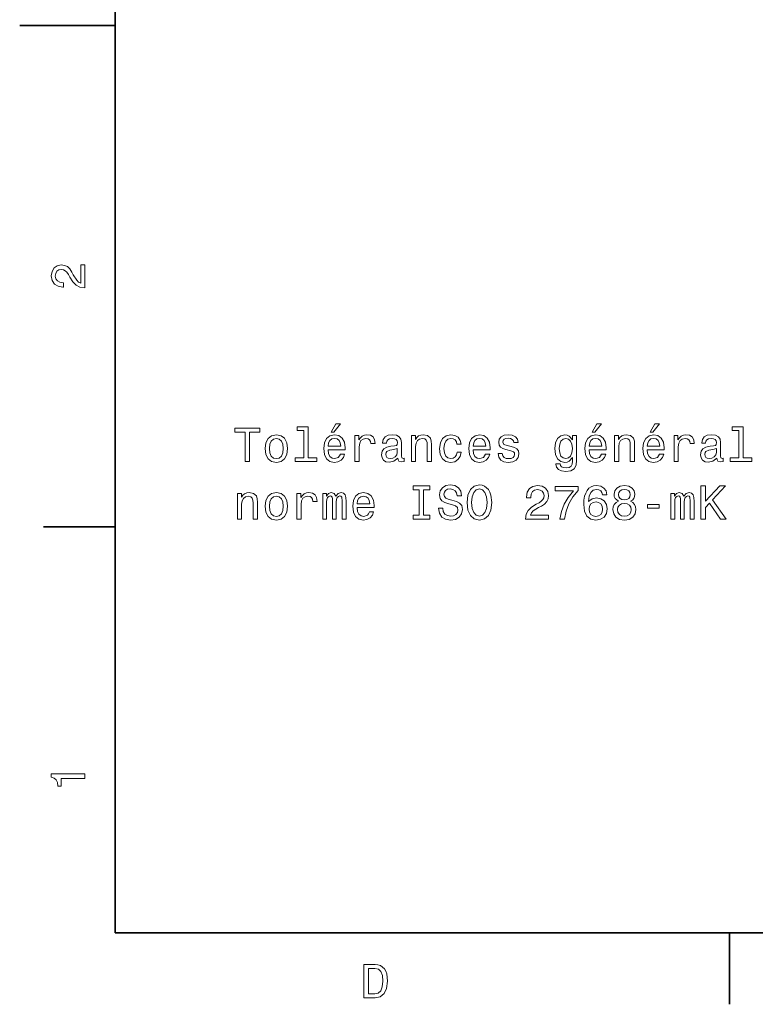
# Model space of a CAD drawing. Extents: x 0 to 297, y 0 to 210.
# Tile 1 of 8: x 0 to 77, y 2 to 106. Entities that reach past the tile are written whole.
import ezdxf

# ---------------------------------------------------------------- set-up
doc = ezdxf.new("R2010")
doc.units = 0

msp = doc.modelspace()

# ---------------------------------------------------------------- linework, layer by layer
at = {"color": 7, "lineweight": 35}
for p, q in [((10, 200), (10, 10)), ((10, 10), (287, 10))]:
    msp.add_line(p, q, dxfattribs=at)
at = {"color": 7, "lineweight": 35, "ltscale": 0.25}
msp.add_line((10, 105), (0, 105), dxfattribs=at)
at = {"color": 7, "lineweight": 35, "ltscale": 0.1875}
for p, q in [((10, 52.5), (2.5, 52.5)), ((74.300003, 10), (74.300003, 2.5))]:
    msp.add_line(p, q, dxfattribs=at)
at = {"color": 7, "lineweight": 13}
for points in [[(6.833213, 77.519447), (6.833213, 79.925072), (6.399496, 79.925072), (6.399496, 78.023773), (6.162464, 78.129684), (5.965778, 78.311241), (5.607709, 78.871033), (5.456412, 79.168587), (5.239553, 79.501442), (4.987392, 79.738472), (4.689842, 79.874641), (4.351945, 79.925072), (3.928314, 79.839333), (3.595461, 79.602303), (3.383646, 79.239189), (3.307997, 78.770172), (3.393732, 78.286018), (3.630764, 77.91787), (4.009006, 77.680832), (4.508286, 77.600143), (4.578891, 77.600143), (4.578891, 78.059074), (4.538545, 78.059074), (4.195605, 78.104462), (3.943444, 78.240631), (3.782061, 78.457489), (3.726585, 78.744957), (3.777017, 79.03746), (3.903098, 79.254318), (4.099784, 79.395531), (4.346902, 79.445961), (4.578891, 79.41066), (4.775577, 79.314842), (4.947046, 79.153458), (5.098343, 78.931557), (5.259727, 78.634003), (5.572406, 78.139771), (5.90526, 77.791786), (6.308718, 77.585014), (6.818084, 77.519447)], [(29.739603, 62.585827), (29.739603, 59.711189), (28.826778, 59.711189), (28.826778, 59.33799), (31.091187, 59.33799), (31.091187, 59.711189), (30.183407, 59.711189), (30.183407, 62.959026), (29.043636, 62.959026), (29.043636, 62.585827)], [(32.589027, 62.41436), (32.886578, 62.41436), (33.587585, 63.271706), (33.093349, 63.271706)], [(59.913231, 62.41436), (60.210781, 62.41436), (60.911789, 63.271706), (60.417553, 63.271706)], [(65.985275, 62.41436), (66.282822, 62.41436), (66.983833, 63.271706), (66.489594, 63.271706)], [(75.279938, 62.585827), (75.279938, 59.711189), (74.367119, 59.711189), (74.367119, 59.33799), (76.631531, 59.33799), (76.631531, 59.711189), (75.723747, 59.711189), (75.723747, 62.959026), (74.583977, 62.959026), (74.583977, 62.585827)], [(23.596951, 59.33799), (24.060928, 59.33799), (24.060928, 62.41436), (25.120007, 62.41436), (25.120007, 62.83799), (22.532831, 62.83799), (22.532831, 62.41436), (23.596951, 62.41436)], [(25.689892, 60.689575), (25.770582, 60.074303), (26.002571, 59.620411), (26.370728, 59.33799), (26.864964, 59.242168), (27.354156, 59.33799), (27.722311, 59.615368), (27.9543, 60.06926), (28.040035, 60.689575), (27.9543, 61.304848), (27.722311, 61.763783), (27.354156, 62.041161), (26.864964, 62.142025), (26.370728, 62.041161), (26.002571, 61.758739), (25.770582, 61.304848)], [(32.281387, 60.563496), (34.056606, 60.563496), (34.061649, 60.770267), (33.980957, 61.350239), (33.759056, 61.783955), (33.406029, 62.046204), (32.937008, 62.142025), (32.478077, 62.041161), (32.12505, 61.758739), (31.898106, 61.299805), (31.817413, 60.694618), (31.893063, 60.074303), (32.120007, 59.620411), (32.467987, 59.33799), (32.921879, 59.242168), (33.31525, 59.307732), (33.638016, 59.479198), (33.87505, 59.751534), (34.011215, 60.114647), (33.572456, 60.114647), (33.481678, 59.912918), (33.350555, 59.76162), (32.977356, 59.640583), (32.689892, 59.69606), (32.47303, 59.872574), (32.331821, 60.160034), (32.281387, 60.548363)], [(35.095512, 59.33799), (35.539314, 59.33799), (35.539314, 60.886261), (35.584702, 61.25946), (35.720871, 61.526749), (35.942772, 61.688133), (36.240322, 61.74361), (36.462227, 61.708305), (36.628651, 61.607441), (36.729515, 61.435974), (36.76482, 61.203983), (37.213669, 61.203983), (37.153149, 61.612484), (36.986721, 61.904991), (36.709343, 62.081505), (36.3311, 62.142025), (36.073898, 62.101677), (35.851994, 62.000813), (35.655308, 61.829346), (35.49897, 61.597355), (35.49897, 62.046204), (35.095512, 62.046204)], [(39.573898, 59.691017), (39.573898, 59.675884), (39.599113, 59.504417), (39.674759, 59.383377), (39.992485, 59.287556), (40.239601, 59.327904), (40.239601, 59.670841), (40.133698, 59.655712), (39.992485, 59.721275), (39.96727, 59.923004), (39.96727, 61.32502), (39.90675, 61.68309), (39.73024, 61.935253), (39.4226, 62.086548), (38.988884, 62.142025), (38.565254, 62.081505), (38.252571, 61.910034), (38.055885, 61.642746), (37.990326, 61.289719), (37.990326, 61.25946), (38.388741, 61.25946), (38.424042, 61.471275), (38.534992, 61.622574), (38.716549, 61.713348), (38.973755, 61.748653), (39.220871, 61.723438), (39.397385, 61.647789), (39.503292, 61.516663), (39.538597, 61.33511), (39.518421, 61.123291), (39.437729, 61.017384), (39.236, 60.966953), (38.857758, 60.926605), (38.424042, 60.835827), (38.116405, 60.674446), (37.934849, 60.422283), (37.879372, 60.049084), (37.929806, 59.716232), (38.086143, 59.469112), (38.338306, 59.312775), (38.686287, 59.257298), (39.155312, 59.363205)], [(41.001129, 59.33799), (41.444935, 59.33799), (41.444935, 60.90139), (41.490326, 61.25946), (41.636578, 61.521706), (41.863522, 61.68309), (42.166115, 61.74361), (42.408192, 61.693176), (42.559486, 61.557011), (42.635136, 61.330063), (42.660355, 61.02747), (42.660355, 59.33799), (43.104156, 59.33799), (43.104156, 61.118248), (43.083984, 61.476318), (42.993206, 61.773869), (42.695656, 62.046204), (42.231678, 62.142025), (41.974472, 62.10672), (41.757614, 62.010902), (41.571014, 61.849518), (41.424759, 61.63266), (41.424759, 62.046204), (41.001129, 62.046204)], [(45.76194, 61.14851), (46.200699, 61.14851), (46.109921, 61.551968), (45.893063, 61.86969), (45.555168, 62.066376), (45.116405, 62.142025), (44.632256, 62.041161), (44.264099, 61.758739), (44.032112, 61.299805), (43.95142, 60.684532), (44.027069, 60.074303), (44.254013, 59.620411), (44.612083, 59.33799), (45.101276, 59.242168), (45.534996, 59.317818), (45.87289, 59.529633), (46.104877, 59.862484), (46.205742, 60.30629), (45.782112, 60.30629), (45.706463, 60.023869), (45.565254, 59.812054), (45.363525, 59.680931), (45.116405, 59.640583), (44.808769, 59.706146), (44.586868, 59.907875), (44.450699, 60.235683), (44.405312, 60.699661), (44.450699, 61.153553), (44.591911, 61.481361), (44.818855, 61.68309), (45.116405, 61.753696), (45.378654, 61.708305), (45.57534, 61.592312), (45.706463, 61.400669)], [(47.461506, 60.563496), (49.236721, 60.563496), (49.241764, 60.770267), (49.161072, 61.350239), (48.939171, 61.783955), (48.586143, 62.046204), (48.117126, 62.142025), (47.658192, 62.041161), (47.305168, 61.758739), (47.07822, 61.299805), (46.997528, 60.694618), (47.073177, 60.074303), (47.300121, 59.620411), (47.648106, 59.33799), (48.101997, 59.242168), (48.495369, 59.307732), (48.818134, 59.479198), (49.055168, 59.751534), (49.19133, 60.114647), (48.752571, 60.114647), (48.661793, 59.912918), (48.53067, 59.76162), (48.157471, 59.640583), (47.870007, 59.69606), (47.653149, 59.872574), (47.51194, 60.160034), (47.461506, 60.548363)], [(51.43557, 60.916519), (51.006893, 61.017384), (50.689171, 61.133377), (50.583263, 61.370411), (50.613522, 61.536839), (50.719429, 61.657875), (50.8909, 61.733524), (51.138016, 61.763783), (51.37505, 61.733524), (51.561649, 61.642746), (51.682686, 61.506577), (51.733116, 61.32502), (52.166836, 61.32502), (52.166836, 61.33511), (52.091187, 61.662918), (51.884415, 61.920124), (51.561649, 62.081505), (51.138016, 62.142025), (50.709343, 62.081505), (50.396664, 61.915077), (50.199978, 61.667961), (50.139458, 61.355282), (50.184845, 61.052689), (50.326057, 60.84087), (50.558044, 60.689575), (50.895943, 60.583668), (51.390179, 60.462631), (51.692772, 60.336548), (51.773464, 60.235683), (51.803726, 60.084389), (51.758335, 59.897789), (51.637299, 59.756577), (51.440613, 59.665798), (51.178364, 59.63554), (50.900986, 59.665798), (50.699257, 59.771706), (50.563087, 59.943176), (50.507614, 60.18021), (50.078941, 60.18021), (50.149544, 59.776752), (50.356316, 59.484245), (50.684128, 59.307732), (51.138016, 59.242168), (51.612083, 59.307732), (51.960064, 59.484245), (52.171879, 59.766663), (52.247528, 60.134819), (52.192055, 60.452541), (52.035713, 60.669403), (51.778507, 60.810612)], [(58.289314, 59.459026), (58.289314, 62.046204), (57.865681, 62.046204), (57.865681, 61.607441), (57.5177, 62.005856), (57.305882, 62.10672), (57.068851, 62.142025), (56.640179, 62.041161), (56.307323, 61.758739), (56.090466, 61.304848), (56.014816, 60.694618), (56.090466, 60.079346), (56.307323, 59.625454), (56.640179, 59.33799), (57.068851, 59.242168), (57.310925, 59.27747), (57.512657, 59.368248), (57.865681, 59.751534), (57.865681, 59.368248), (57.825336, 59.065655), (57.714386, 58.848797), (57.502567, 58.722717), (57.184845, 58.677326), (56.907467, 58.707588), (56.710781, 58.783234), (56.594788, 58.91436), (56.559486, 59.09087), (56.13081, 59.09087), (56.13081, 59.070698), (56.196373, 58.747932), (56.398102, 58.505856), (56.720867, 58.349518), (57.15963, 58.294041), (57.684124, 58.36969), (58.032108, 58.581505), (58.228794, 58.949661)], [(59.605595, 60.563496), (61.38081, 60.563496), (61.385853, 60.770267), (61.305161, 61.350239), (61.08326, 61.783955), (60.730232, 62.046204), (60.261215, 62.142025), (59.80228, 62.041161), (59.449253, 61.758739), (59.222309, 61.299805), (59.141617, 60.694618), (59.217266, 60.074303), (59.44421, 59.620411), (59.792194, 59.33799), (60.246082, 59.242168), (60.639458, 59.307732), (60.962223, 59.479198), (61.199253, 59.751534), (61.335423, 60.114647), (60.89666, 60.114647), (60.805882, 59.912918), (60.674759, 59.76162), (60.301559, 59.640583), (60.014095, 59.69606), (59.797237, 59.872574), (59.656025, 60.160034), (59.605595, 60.548363)], [(62.253288, 59.33799), (62.69709, 59.33799), (62.69709, 60.90139), (62.742481, 61.25946), (62.888733, 61.521706), (63.115681, 61.68309), (63.418274, 61.74361), (63.660347, 61.693176), (63.811646, 61.557011), (63.887295, 61.330063), (63.91251, 61.02747), (63.91251, 59.33799), (64.356316, 59.33799), (64.356316, 61.118248), (64.336136, 61.476318), (64.245361, 61.773869), (63.947811, 62.046204), (63.483837, 62.142025), (63.226631, 62.10672), (63.009773, 62.010902), (62.823174, 61.849518), (62.676918, 61.63266), (62.676918, 62.046204), (62.253288, 62.046204)], [(65.677643, 60.563496), (67.45285, 60.563496), (67.457901, 60.770267), (67.377205, 61.350239), (67.155304, 61.783955), (66.802277, 62.046204), (66.33326, 62.142025), (65.874329, 62.041161), (65.521301, 61.758739), (65.294357, 61.299805), (65.213661, 60.694618), (65.289307, 60.074303), (65.516251, 59.620411), (65.864243, 59.33799), (66.31813, 59.242168), (66.711502, 59.307732), (67.034271, 59.479198), (67.271301, 59.751534), (67.407471, 60.114647), (66.968704, 60.114647), (66.87793, 59.912918), (66.746803, 59.76162), (66.373604, 59.640583), (66.086136, 59.69606), (65.869278, 59.872574), (65.728073, 60.160034), (65.677643, 60.548363)], [(68.49176, 59.33799), (68.935562, 59.33799), (68.935562, 60.886261), (68.980957, 61.25946), (69.117119, 61.526749), (69.33902, 61.688133), (69.636566, 61.74361), (69.858475, 61.708305), (70.024902, 61.607441), (70.125763, 61.435974), (70.161072, 61.203983), (70.609909, 61.203983), (70.549393, 61.612484), (70.382965, 61.904991), (70.105591, 62.081505), (69.727348, 62.142025), (69.470146, 62.101677), (69.248245, 62.000813), (69.051559, 61.829346), (68.895218, 61.597355), (68.895218, 62.046204), (68.49176, 62.046204)], [(72.970139, 59.691017), (72.970139, 59.675884), (72.995361, 59.504417), (73.071007, 59.383377), (73.388733, 59.287556), (73.635849, 59.327904), (73.635849, 59.670841), (73.529938, 59.655712), (73.388733, 59.721275), (73.36351, 59.923004), (73.36351, 61.32502), (73.302994, 61.68309), (73.12648, 61.935253), (72.818848, 62.086548), (72.385132, 62.142025), (71.961502, 62.081505), (71.648819, 61.910034), (71.452133, 61.642746), (71.386566, 61.289719), (71.386566, 61.25946), (71.784988, 61.25946), (71.82029, 61.471275), (71.931244, 61.622574), (72.112793, 61.713348), (72.369995, 61.748653), (72.617119, 61.723438), (72.793633, 61.647789), (72.899536, 61.516663), (72.934845, 61.33511), (72.914673, 61.123291), (72.833977, 61.017384), (72.632248, 60.966953), (72.254005, 60.926605), (71.82029, 60.835827), (71.51265, 60.674446), (71.3311, 60.422283), (71.27562, 60.049084), (71.32605, 59.716232), (71.482391, 59.469112), (71.734558, 59.312775), (72.082535, 59.257298), (72.551559, 59.363205)], [(26.143782, 60.694618), (26.189171, 61.14851), (26.330381, 61.476318), (26.557327, 61.678047), (26.864964, 61.748653), (27.167557, 61.678047), (27.394503, 61.481361), (27.535713, 61.14851), (27.586143, 60.694618), (27.535713, 60.235683), (27.394503, 59.902832), (27.167557, 59.701103), (26.864964, 59.63554), (26.557327, 59.701103), (26.330381, 59.902832), (26.189171, 60.235683)], [(32.281387, 60.936691), (32.336864, 61.284676), (32.47303, 61.541882), (32.679806, 61.698219), (32.952141, 61.753696), (33.219429, 61.698219), (33.426201, 61.541882), (33.552284, 61.284676), (33.597672, 60.936691)], [(47.461506, 60.936691), (47.516983, 61.284676), (47.653149, 61.541882), (47.859921, 61.698219), (48.132256, 61.753696), (48.399544, 61.698219), (48.606316, 61.541882), (48.732399, 61.284676), (48.777786, 60.936691)], [(56.473751, 60.694618), (56.519138, 61.143467), (56.655308, 61.476318), (56.867123, 61.673004), (57.149544, 61.74361), (57.447094, 61.673004), (57.668995, 61.476318), (57.805164, 61.143467), (57.855595, 60.694618), (57.805164, 60.235683), (57.668995, 59.907875), (57.447094, 59.706146), (57.149544, 59.640583), (56.867123, 59.706146), (56.655308, 59.907875), (56.519138, 60.240726)], [(59.605595, 60.936691), (59.661068, 61.284676), (59.797237, 61.541882), (60.004009, 61.698219), (60.276344, 61.753696), (60.543636, 61.698219), (60.750408, 61.541882), (60.876488, 61.284676), (60.921875, 60.936691)], [(65.677643, 60.936691), (65.733109, 61.284676), (65.869278, 61.541882), (66.07605, 61.698219), (66.348389, 61.753696), (66.615677, 61.698219), (66.822449, 61.541882), (66.948532, 61.284676), (66.993919, 60.936691)], [(39.523464, 60.286118), (39.462944, 60.023869), (39.301563, 59.82214), (39.059486, 59.691017), (38.76194, 59.645626), (38.570297, 59.670841), (38.434128, 59.751534), (38.348392, 59.892746), (38.323177, 60.089432), (38.343349, 60.265945), (38.424042, 60.392025), (38.746807, 60.533234), (39.155312, 60.593754), (39.523464, 60.71479)], [(72.919708, 60.286118), (72.859192, 60.023869), (72.697815, 59.82214), (72.455734, 59.691017), (72.158188, 59.645626), (71.966537, 59.670841), (71.830376, 59.751534), (71.744644, 59.892746), (71.719421, 60.089432), (71.739594, 60.265945), (71.82029, 60.392025), (72.143051, 60.533234), (72.551559, 60.593754), (72.919708, 60.71479)], [(41.813087, 53.71479), (41.167557, 53.71479), (41.167557, 53.291161), (42.9226, 53.291161), (42.9226, 53.71479), (42.277069, 53.71479), (42.277069, 56.367531), (42.9226, 56.367531), (42.9226, 56.791161), (41.167557, 56.791161), (41.167557, 56.367531), (41.813087, 56.367531)], [(44.284271, 54.44606), (43.82534, 54.44606), (43.926201, 53.911476), (44.178368, 53.518105), (44.566696, 53.281075), (45.091187, 53.195339), (45.610641, 53.276031), (45.99897, 53.497932), (46.246086, 53.845917), (46.336868, 54.304848), (46.261219, 54.718395), (46.0494, 54.985683), (45.706463, 55.162197), (45.247528, 55.293324), (44.854156, 55.389145), (44.596954, 55.500095), (44.450699, 55.661476), (44.405312, 55.913639), (44.450699, 56.140583), (44.581825, 56.312054), (44.783554, 56.428047), (45.060928, 56.468395), (45.343353, 56.417961), (45.565254, 56.281796), (45.711506, 56.054848), (45.782112, 55.747211), (46.241043, 55.747211), (46.241043, 55.757298), (46.160355, 56.231361), (45.923325, 56.584389), (45.550125, 56.80629), (45.045799, 56.881939), (44.591911, 56.80629), (44.238884, 56.594475), (44.01194, 56.266666), (43.931248, 55.843033), (43.996811, 55.46479), (44.188454, 55.207588), (44.491043, 55.036118), (44.904591, 54.904995), (45.313091, 54.788998), (45.620728, 54.678047), (45.807327, 54.516666), (45.87289, 54.254417), (45.81237, 53.987125), (45.656029, 53.785397), (45.418999, 53.659317), (45.111362, 53.618969), (44.768425, 53.674446), (44.506172, 53.835831), (44.339748, 54.098076)], [(46.821014, 55.041161), (46.911793, 54.254417), (47.174042, 53.674446), (47.582542, 53.316376), (48.117126, 53.195339), (48.646664, 53.316376), (49.060211, 53.674446), (49.317413, 54.254417), (49.413235, 55.041161), (49.317413, 55.822861), (49.206463, 56.140583), (49.060211, 56.402832), (48.646664, 56.760902), (48.394501, 56.851681), (48.117126, 56.886982), (47.577499, 56.760902), (47.168999, 56.407875), (46.911793, 55.827904)], [(52.958622, 53.291161), (55.364243, 53.291161), (55.364243, 53.724876), (53.462944, 53.724876), (53.568851, 53.96191), (53.750408, 54.158596), (54.310207, 54.516666), (54.607758, 54.667961), (54.940609, 54.884819), (55.177643, 55.136982), (55.313808, 55.434532), (55.364243, 55.77243), (55.278507, 56.19606), (55.041473, 56.528912), (54.678364, 56.74073), (54.209343, 56.816376), (53.725193, 56.73064), (53.357037, 56.49361), (53.120003, 56.115368), (53.039314, 55.616089), (53.039314, 55.545483), (53.498245, 55.545483), (53.498245, 55.585831), (53.543636, 55.928768), (53.679802, 56.180931), (53.89666, 56.342312), (54.184128, 56.397789), (54.476635, 56.347355), (54.693493, 56.221275), (54.834702, 56.02459), (54.885136, 55.777473), (54.849831, 55.545483), (54.754009, 55.348797), (54.592628, 55.177326), (54.370724, 55.026031), (54.073174, 54.864647), (53.578941, 54.551968), (53.230957, 54.219116), (53.024185, 53.815655), (52.958622, 53.30629)], [(56.524181, 53.291161), (57.03355, 53.291161), (57.199974, 54.123295), (57.492481, 54.899952), (57.906029, 55.621132), (58.445652, 56.296925), (58.445652, 56.715511), (56.045074, 56.715511), (56.045074, 56.256577), (57.961502, 56.256577), (57.406746, 55.575745), (56.988159, 54.864647), (56.695652, 54.108162)], [(61.471588, 55.848076), (61.375767, 56.256577), (61.153866, 56.559174), (60.810925, 56.750816), (60.367123, 56.816376), (60.069572, 56.781075), (59.812366, 56.685253), (59.585423, 56.528912), (59.39378, 56.307011), (59.242481, 56.029633), (59.131531, 55.691738), (59.060925, 55.293324), (59.040752, 54.844475), (59.121445, 54.128338), (59.368561, 53.608883), (59.766979, 53.296204), (60.311646, 53.190296), (60.800838, 53.281075), (61.174038, 53.518105), (61.416111, 53.891304), (61.501846, 54.365368), (61.416111, 54.844475), (61.184124, 55.212631), (60.826054, 55.444618), (60.382252, 55.525311), (59.903145, 55.424446), (59.545074, 55.136982), (59.620724, 55.691738), (59.782108, 56.090153), (60.029224, 56.327183), (60.372166, 56.407875), (60.624325, 56.367531), (60.815968, 56.261623), (60.942051, 56.08511), (61.00761, 55.848076)], [(62.671875, 55.177326), (62.414673, 55.036118), (62.238159, 54.839432), (62.127209, 54.592312), (62.091904, 54.294762), (62.172596, 53.845917), (62.404583, 53.497932), (62.782825, 53.276031), (63.297237, 53.190296), (63.806602, 53.276031), (64.184845, 53.497932), (64.416832, 53.845917), (64.502563, 54.294762), (64.462219, 54.592312), (64.356316, 54.839432), (64.174759, 55.036118), (63.922596, 55.177326), (64.124329, 55.298367), (64.265533, 55.46479), (64.351273, 55.666519), (64.381531, 55.913639), (64.300842, 56.271709), (64.08902, 56.559174), (63.746082, 56.745773), (63.297237, 56.816376), (62.843346, 56.745773), (62.500404, 56.559174), (62.283546, 56.271709), (62.207897, 55.913639), (62.233116, 55.666519), (62.318851, 55.46479)], [(71.310921, 53.291161), (71.774902, 53.291161), (71.774902, 54.536839), (72.188446, 54.98064), (73.36351, 53.291161), (73.92836, 53.291161), (72.516251, 55.318539), (73.888016, 56.791161), (73.272736, 56.791161), (71.774902, 55.172283), (71.774902, 56.791161), (71.310921, 56.791161)], [(22.784992, 53.291161), (23.228796, 53.291161), (23.228796, 54.854561), (23.274185, 55.212631), (23.420439, 55.474876), (23.647385, 55.636261), (23.949978, 55.696781), (24.192053, 55.646347), (24.343349, 55.510181), (24.418997, 55.283234), (24.444214, 54.98064), (24.444214, 53.291161), (24.888018, 53.291161), (24.888018, 55.071419), (24.867846, 55.429489), (24.777067, 55.727039), (24.479517, 55.999374), (24.015539, 56.095196), (23.758335, 56.059891), (23.541475, 55.964073), (23.354877, 55.802689), (23.208622, 55.585831), (23.208622, 55.999374), (22.784992, 55.999374)], [(25.689892, 54.642746), (25.770582, 54.027473), (26.002571, 53.573582), (26.370728, 53.291161), (26.864964, 53.195339), (27.354156, 53.291161), (27.722311, 53.568539), (27.9543, 54.02243), (28.040035, 54.642746), (27.9543, 55.258018), (27.722311, 55.716953), (27.354156, 55.994331), (26.864964, 56.095196), (26.370728, 55.994331), (26.002571, 55.71191), (25.770582, 55.258018)], [(26.143782, 54.647789), (26.189171, 55.101681), (26.330381, 55.429489), (26.557327, 55.631218), (26.864964, 55.701824), (27.167557, 55.631218), (27.394503, 55.434532), (27.535713, 55.101681), (27.586143, 54.647789), (27.535713, 54.188854), (27.394503, 53.856003), (27.167557, 53.654274), (26.864964, 53.588711), (26.557327, 53.654274), (26.330381, 53.856003), (26.189171, 54.188854)], [(29.023464, 53.291161), (29.467268, 53.291161), (29.467268, 54.839432), (29.512657, 55.212631), (29.648825, 55.479919), (29.870728, 55.641304), (30.168278, 55.696781), (30.390179, 55.661476), (30.556606, 55.560612), (30.657471, 55.389145), (30.692772, 55.157154), (31.141621, 55.157154), (31.0811, 55.565655), (30.914675, 55.858162), (30.637299, 56.034676), (30.259056, 56.095196), (30.00185, 56.054848), (29.779949, 55.953983), (29.583263, 55.782516), (29.426922, 55.550526), (29.426922, 55.999374), (29.023464, 55.999374)], [(31.716549, 53.291161), (32.12505, 53.291161), (32.12505, 55.101681), (32.150265, 55.374012), (32.225914, 55.570698), (32.341908, 55.686695), (32.493206, 55.732082), (32.614243, 55.691738), (32.694935, 55.590874), (32.735279, 55.419403), (32.750412, 55.192459), (32.750412, 53.291161), (33.133698, 53.291161), (33.133698, 55.101681), (33.158913, 55.368969), (33.234558, 55.565655), (33.355598, 55.686695), (33.506893, 55.732082), (33.62793, 55.691738), (33.708622, 55.590874), (33.759056, 55.192459), (33.759056, 53.291161), (34.167557, 53.291161), (34.167557, 55.162197), (34.142342, 55.550526), (34.061649, 55.848076), (33.900265, 56.029633), (33.638016, 56.095196), (33.330383, 55.994331), (33.093349, 55.701824), (32.90675, 55.989288), (32.59407, 56.095196), (32.306606, 55.994331), (32.109921, 55.71191), (32.109921, 55.999374), (31.716549, 55.999374)], [(35.317413, 54.516666), (37.092628, 54.516666), (37.097672, 54.723438), (37.016979, 55.30341), (36.795078, 55.737125), (36.442055, 55.999374), (35.97303, 56.095196), (35.514099, 55.994331), (35.161072, 55.71191), (34.934128, 55.252975), (34.853436, 54.647789), (34.929085, 54.027473), (35.156029, 53.573582), (35.504013, 53.291161), (35.957901, 53.195339), (36.351273, 53.260902), (36.674042, 53.432369), (36.911072, 53.704704), (37.047241, 54.067818), (36.608479, 54.067818), (36.5177, 53.866089), (36.386578, 53.71479), (36.013378, 53.593754), (35.725914, 53.649231), (35.509056, 53.825745), (35.367844, 54.113205), (35.317413, 54.501534)], [(35.317413, 54.889862), (35.372887, 55.237846), (35.509056, 55.495052), (35.715828, 55.65139), (35.988163, 55.706867), (36.255455, 55.65139), (36.462227, 55.495052), (36.588306, 55.237846), (36.633698, 54.889862)], [(47.305168, 55.041161), (47.360641, 55.65139), (47.527069, 56.100239), (47.784271, 56.372574), (48.117126, 56.468395), (48.444935, 56.372574), (48.702141, 56.095196), (48.868568, 55.646347), (48.929085, 55.041161), (48.868568, 54.430931), (48.702141, 53.982082), (48.444935, 53.709747), (48.117126, 53.618969), (47.784271, 53.709747), (47.527069, 53.982082), (47.360641, 54.425888)], [(62.687004, 55.873295), (62.727352, 56.095196), (62.848389, 56.266666), (63.040031, 56.372574), (63.297237, 56.412918), (63.549397, 56.372574), (63.741039, 56.266666), (63.862076, 56.095196), (63.907467, 55.873295), (63.862076, 55.646347), (63.741039, 55.469833), (63.549397, 55.35384), (63.297237, 55.318539), (63.040031, 55.358883), (62.848389, 55.469833), (62.727352, 55.646347)], [(68.148819, 53.291161), (68.55732, 53.291161), (68.55732, 55.101681), (68.582535, 55.374012), (68.658188, 55.570698), (68.774178, 55.686695), (68.925476, 55.732082), (69.046509, 55.691738), (69.127205, 55.590874), (69.167557, 55.419403), (69.182678, 55.192459), (69.182678, 53.291161), (69.565964, 53.291161), (69.565964, 55.101681), (69.591187, 55.368969), (69.666832, 55.565655), (69.787872, 55.686695), (69.939163, 55.732082), (70.060204, 55.691738), (70.1409, 55.590874), (70.19133, 55.192459), (70.19133, 53.291161), (70.599823, 53.291161), (70.599823, 55.162197), (70.574615, 55.550526), (70.493919, 55.848076), (70.332535, 56.029633), (70.07029, 56.095196), (69.76265, 55.994331), (69.52562, 55.701824), (69.33902, 55.989288), (69.026337, 56.095196), (68.738876, 55.994331), (68.542191, 55.71191), (68.542191, 55.999374), (68.148819, 55.999374)], [(61.012653, 54.360325), (60.95718, 54.042603), (60.815968, 53.800526), (60.589024, 53.639145), (60.306602, 53.588711), (60.009052, 53.639145), (59.782108, 53.795483), (59.635853, 54.03756), (59.590466, 54.355282), (59.640896, 54.667961), (59.782108, 54.904995), (60.014095, 55.05629), (60.326775, 55.111767), (60.59911, 55.05629), (60.815968, 54.910038), (60.95718, 54.673004)], [(62.576054, 54.304848), (62.621445, 54.57214), (62.767696, 54.773869), (62.994644, 54.904995), (63.297237, 54.950382), (63.594788, 54.904995), (63.821732, 54.773869), (63.967987, 54.57214), (64.018417, 54.304848), (63.967987, 54.017384), (63.821732, 53.800526), (63.594788, 53.659317), (63.297237, 53.613926), (62.994644, 53.659317), (62.767696, 53.800526), (62.621445, 54.017384)], [(65.723022, 54.44606), (66.943489, 54.44606), (66.943489, 54.844475), (65.723022, 54.844475)], [(6.833213, 26.159222), (6.833213, 26.618156), (3.307997, 26.618156), (3.307997, 26.275217), (3.615634, 26.184439), (3.822406, 26.002882), (3.943444, 25.725506), (3.98379, 25.34222), (4.341859, 25.34222), (4.341859, 26.159222)], [(37.194958, 6.666787), (36.029972, 6.666787), (36.029972, 3.166787), (37.194958, 3.166787), (37.744667, 3.277738), (38.153168, 3.615634), (38.405331, 4.165346), (38.496109, 4.916787), (38.415417, 5.683357), (38.314552, 5.985951), (38.173344, 6.228026), (37.764839, 6.555836), (37.497551, 6.636527)], [(37.159653, 6.248199), (37.542938, 6.17255), (37.805187, 5.940562), (37.961525, 5.527017), (38.011959, 4.916787), (37.956482, 4.326729), (37.800144, 3.913184), (37.532852, 3.666066), (37.159653, 3.585375), (36.498989, 3.585375), (36.498989, 6.248199)]]:
    msp.add_lwpolyline(points, close=True, dxfattribs=at)

doc.saveas('drawing.dxf')
